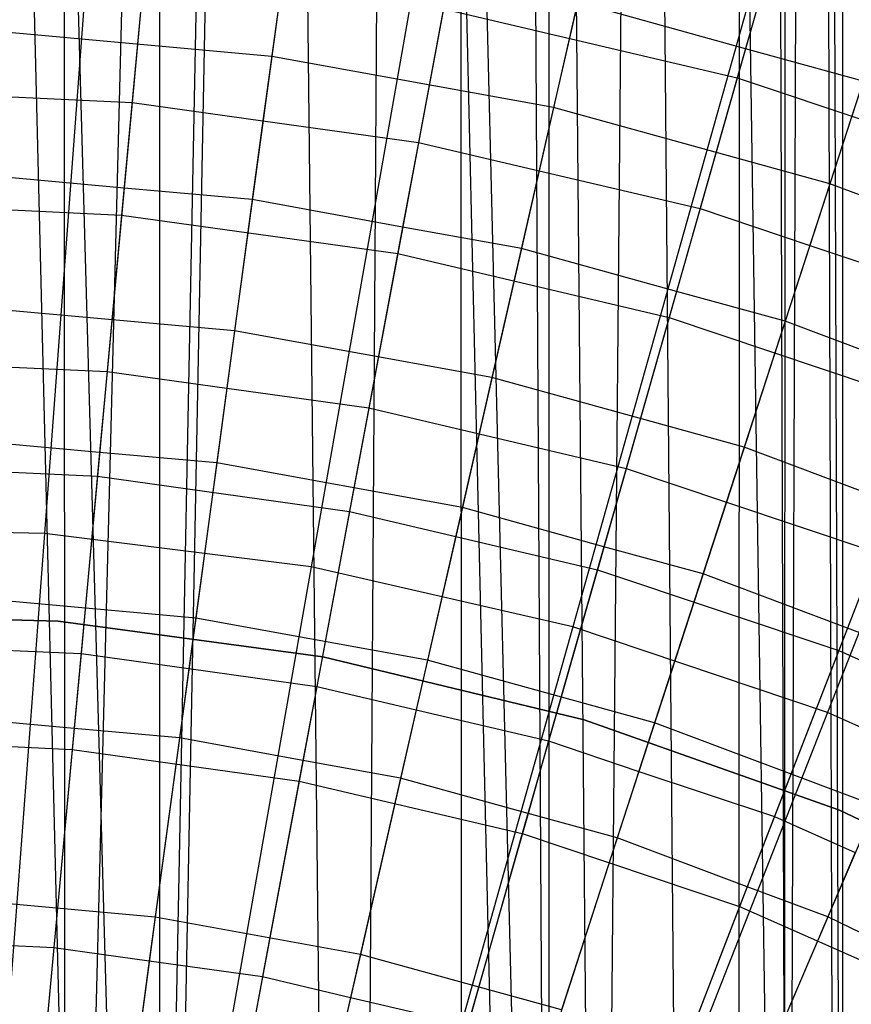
# Model space of a CAD drawing. Extents: x 0.1 to 25.1, y -5.4 to 12.3.
# Tile 84 of 107: x 12.727 to 13.205, y 1.853 to 2.419. Entities that reach past the tile are written whole.
import ezdxf

# ---------------------------------------------------------------- set-up
doc = ezdxf.new("R2010")
doc.units = 0
doc.header["$LTSCALE"] = 2.54
doc.layers.get('0').update_dxf_attribs({"color": 13, "linetype": 'CONTINUOUS'})

# ---------------------------------------------------------------- blocks, each defined once
blk = doc.blocks.new('GRUPUJ_1')
at = {"color": 0}
for p, q in [((12.423, 15.42314, 4.43018), (12.65153, 6.14967, 4.44533)), ((12.423, 15.42314, 4.43018), (12.68181, 6.17995, 4.45785)), ((12.423, 15.42314, 4.43018), (12.65153, 6.14967, 4.44533)), ((12.423, 15.42314, 4.43018), (12.68181, 6.17995, 4.45785)), ((12.62745, 6.55883, 5.56068), (12.62683, 15.42314, 5.56084)), ((12.62745, 6.55883, 5.56068), (12.62683, 15.42314, 5.56084)), ((12.62745, 6.55883, 5.56068), (12.85451, 15.42314, 5.45271)), ((12.62745, 6.55883, 5.56068), (12.85451, 15.42314, 5.45271)), ((12.67721, 6.54515, 5.547), (12.85451, 15.42314, 5.45271)), ((12.67721, 6.54515, 5.547), (12.85451, 15.42314, 5.45271)), ((12.6827, 15.42314, 4.4548), (12.68181, 6.17995, 4.45785)), ((12.6827, 15.42314, 4.4548), (12.68181, 6.17995, 4.45785)), ((12.6827, 15.42314, 4.4548), (12.78446, 6.2826, 4.50029)), ((12.6827, 15.42314, 4.4548), (12.78446, 6.2826, 4.50029)), ((12.6827, 15.42314, 4.4548), (12.89229, 6.39043, 4.57961)), ((12.90606, 6.40421, 4.5929), (12.6827, 15.42314, 4.4548)), ((12.90606, 6.40421, 4.5929), (12.6827, 15.42314, 4.4548)), ((12.6827, 15.42314, 4.4548), (12.89229, 6.39043, 4.57961)), ((12.85451, 15.42314, 5.45271), (12.68293, 6.54326, 5.54512)), ((12.85451, 15.42314, 5.45271), (12.68293, 6.54326, 5.54512)), ((12.79831, 6.4897, 5.49156), (12.85451, 15.42314, 5.45271)), ((12.79831, 6.4897, 5.49156), (12.85451, 15.42314, 5.45271)), ((12.8557, 6.44991, 5.45176), (12.85451, 15.42314, 5.45271)), ((12.93444, 6.43258, 5.37668), (12.85451, 15.42314, 5.45271)), ((12.85451, 15.42314, 5.45271), (12.90659, 6.40472, 5.40659)), ((12.93444, 6.43258, 5.37668), (12.85451, 15.42314, 5.45271)), ((12.8557, 6.44991, 5.45176), (12.85451, 15.42314, 5.45271)), ((12.85451, 15.42314, 5.45271), (12.90659, 6.40472, 5.40659)), ((12.90606, 6.40421, 4.5929), (12.90659, 15.42314, 4.59341)), ((12.90606, 6.40421, 4.5929), (12.90659, 15.42314, 4.59341)), ((13.04129, 6.53944, 4.80604), (12.90659, 15.42314, 4.59341)), ((12.98455, 6.4827, 4.69045), (12.90659, 15.42314, 4.59341)), ((13.04129, 6.53944, 4.80604), (12.90659, 15.42314, 4.59341)), ((12.98455, 6.4827, 4.69045), (12.90659, 15.42314, 4.59341)), ((12.93444, 6.43258, 5.37668), (13.01681, 15.42314, 5.25207)), ((12.93444, 6.43258, 5.37668), (13.01681, 15.42314, 5.25207)), ((13.01526, 6.5134, 5.2552), (13.01681, 15.42314, 5.25207)), ((13.01526, 6.5134, 5.2552), (13.01681, 15.42314, 5.25207)), ((13.04328, 6.54142, 5.18833), (13.01681, 15.42314, 5.25207)), ((13.04328, 6.54142, 5.18833), (13.01681, 15.42314, 5.25207)), ((13.04316, 15.42314, 4.81133), (13.04129, 6.53944, 4.80604)), ((13.04316, 15.42314, 4.81133), (13.04129, 6.53944, 4.80604)), ((13.075, 6.57314, 5), (13.04316, 15.42314, 4.81133)), ((13.07102, 6.56917, 4.93256), (13.04316, 15.42314, 4.81133)), ((13.075, 6.57314, 5), (13.04316, 15.42314, 4.81133)), ((13.07102, 6.56917, 4.93256), (13.04316, 15.42314, 4.81133)), ((13.04328, 6.54142, 5.18833), (13.075, 15.42314, 5)), ((13.04328, 6.54142, 5.18833), (13.075, 15.42314, 5)), ((13.075, 6.57314, 5), (13.075, 15.42314, 5)), ((13.075, 6.57314, 5), (13.075, 15.42314, 5)), ((12.65033, 8.00421, 18.47771), (12.6158, 7.54344, 18.62143)), ((12.65033, 8.00421, 18.47771), (12.6158, 7.54344, 18.62143)), ((12.84933, 7.97927, 18.47771), (12.76909, 7.52423, 18.62143)), ((12.84933, 7.97927, 18.47771), (12.76909, 7.52423, 18.62143)), ((12.76677, 7.96747, 6.97766), (12.74648, 7.81776, 6.85262)), ((12.76677, 7.96747, 6.97766), (12.74648, 7.81776, 6.85262)), ((12.94222, 7.93563, 6.97766), (12.9086, 7.78834, 6.85262)), ((12.94222, 7.93563, 6.97766), (12.9086, 7.78834, 6.85262)), ((13.05116, 7.93527, 7.20851), (13.01421, 7.80539, 7.08212)), ((13.05116, 7.93527, 7.20851), (13.01421, 7.80539, 7.08212)), ((13.04485, 7.93464, 18.47771), (12.9197, 7.48985, 18.62143)), ((13.04485, 7.93464, 18.47771), (12.9197, 7.48985, 18.62143)), ((12.67497, 7.88637, 7.03272), (12.66616, 7.79127, 6.95188)), ((12.67497, 7.88637, 7.03272), (12.66616, 7.79127, 6.95188)), ((13.11412, 7.88819, 6.97766), (13.06743, 7.74451, 6.85262)), ((13.11412, 7.88819, 6.97766), (13.06743, 7.74451, 6.85262)), ((12.75481, 7.87926, 7.03264), (12.74147, 7.78073, 6.95193)), ((12.75481, 7.87926, 7.03264), (12.74147, 7.78073, 6.95193)), ((12.67337, 7.8691, 7.08212), (12.66016, 7.72653, 6.96458)), ((12.67337, 7.8691, 7.08212), (12.66016, 7.72653, 6.96458)), ((13.03306, 7.87163, 7.07654), (13.01896, 7.82211, 7.03273)), ((13.03306, 7.87163, 7.07654), (13.01896, 7.82211, 7.03273)), ((13.23496, 7.87077, 18.47771), (13.06615, 7.44065, 18.62143)), ((13.23496, 7.87077, 18.47771), (13.06615, 7.44065, 18.62143)), ((12.84845, 7.86219, 7.03272), (12.8309, 7.76829, 6.95188)), ((12.84845, 7.86219, 7.03272), (12.8309, 7.76829, 6.95188)), ((12.84526, 7.84512, 7.08212), (12.81895, 7.70438, 6.96458)), ((12.84526, 7.84512, 7.08212), (12.81895, 7.70438, 6.96458)), ((12.84526, 7.84512, 7.08212), (13.01421, 7.80539, 7.08212)), ((12.84526, 7.84512, 7.08212), (13.01421, 7.80539, 7.08212)), ((12.92241, 7.84884, 7.03264), (12.90029, 7.75193, 6.95193)), ((12.92241, 7.84884, 7.03264), (12.90029, 7.75193, 6.95193)), ((13.01896, 7.82211, 7.03273), (12.92241, 7.84884, 7.03264)), ((13.01896, 7.82211, 7.03273), (12.92241, 7.84884, 7.03264)), ((12.74648, 7.81776, 6.85262), (12.58238, 7.83253, 6.85262)), ((12.74648, 7.81776, 6.85262), (12.58238, 7.83253, 6.85262)), ((13.01896, 7.82211, 7.03273), (12.99282, 7.73021, 6.95188)), ((13.01896, 7.82211, 7.03273), (12.99282, 7.73021, 6.95188)), ((13.08661, 7.80353, 7.03264), (13.01896, 7.82211, 7.03273)), ((13.08661, 7.80353, 7.03264), (13.01896, 7.82211, 7.03273)), ((12.74648, 7.81776, 6.85262), (12.72512, 7.66001, 6.73753)), ((12.74648, 7.81776, 6.85262), (12.72512, 7.66001, 6.73753)), ((12.9086, 7.78834, 6.85262), (12.74648, 7.81776, 6.85262)), ((12.9086, 7.78834, 6.85262), (12.74648, 7.81776, 6.85262)), ((13.01421, 7.80539, 7.08212), (12.97502, 7.66768, 6.96458)), ((13.01421, 7.80539, 7.08212), (12.97502, 7.66768, 6.96458)), ((13.01421, 7.80539, 7.08212), (13.17877, 7.75023, 7.08212)), ((13.01421, 7.80539, 7.08212), (13.17877, 7.75023, 7.08212)), ((13.08661, 7.80353, 7.03264), (13.0559, 7.70901, 6.95194)), ((13.08661, 7.80353, 7.03264), (13.0559, 7.70901, 6.95194)), ((12.58071, 7.79519, 6.95192), (12.66616, 7.79127, 6.95188)), ((12.58071, 7.79519, 6.95192), (12.66616, 7.79127, 6.95188)), ((12.66616, 7.79127, 6.95188), (12.66159, 7.74196, 6.91506)), ((12.66616, 7.79127, 6.95188), (12.66159, 7.74196, 6.91506)), ((12.66616, 7.79127, 6.95188), (12.74147, 7.78073, 6.95193)), ((12.66616, 7.79127, 6.95188), (12.74147, 7.78073, 6.95193)), ((12.9086, 7.78834, 6.85262), (12.87318, 7.63314, 6.73753)), ((12.9086, 7.78834, 6.85262), (12.87318, 7.63314, 6.73753)), ((13.06743, 7.74451, 6.85262), (12.9086, 7.78834, 6.85262)), ((13.06743, 7.74451, 6.85262), (12.9086, 7.78834, 6.85262)), ((12.74147, 7.78073, 6.95193), (12.73533, 7.73542, 6.91492)), ((12.74147, 7.78073, 6.95193), (12.73533, 7.73542, 6.91492)), ((12.74147, 7.78073, 6.95193), (12.8309, 7.76829, 6.95188)), ((12.74147, 7.78073, 6.95193), (12.8309, 7.76829, 6.95188)), ((12.8309, 7.76829, 6.95188), (12.8218, 7.71962, 6.91506)), ((12.8309, 7.76829, 6.95188), (12.8218, 7.71962, 6.91506)), ((12.8309, 7.76829, 6.95188), (12.90029, 7.75193, 6.95193)), ((12.8309, 7.76829, 6.95188), (12.90029, 7.75193, 6.95193)), ((12.66159, 7.74196, 6.91506), (12.57865, 7.74952, 6.91492)), ((12.66159, 7.74196, 6.91506), (12.57865, 7.74952, 6.91492)), ((12.90029, 7.75193, 6.95193), (12.89011, 7.70733, 6.91492)), ((12.90029, 7.75193, 6.95193), (12.89011, 7.70733, 6.91492)), ((12.90029, 7.75193, 6.95193), (12.99282, 7.73021, 6.95188)), ((12.90029, 7.75193, 6.95193), (12.99282, 7.73021, 6.95188)), ((13.06743, 7.74451, 6.85262), (13.01824, 7.59311, 6.73753)), ((13.06743, 7.74451, 6.85262), (13.01824, 7.59311, 6.73753)), ((13.22169, 7.68661, 6.85262), (13.06743, 7.74451, 6.85262)), ((13.22169, 7.68661, 6.85262), (13.06743, 7.74451, 6.85262)), ((12.66159, 7.74196, 6.91506), (12.65183, 7.63667, 6.83708)), ((12.66159, 7.74196, 6.91506), (12.65183, 7.63667, 6.83708)), ((12.73533, 7.73542, 6.91492), (12.66159, 7.74196, 6.91506)), ((12.73533, 7.73542, 6.91492), (12.66159, 7.74196, 6.91506)), ((12.5, 7.73394, 6.96458), (12.66016, 7.72653, 6.96458)), ((12.5, 7.73394, 6.96458), (12.66016, 7.72653, 6.96458)), ((12.73533, 7.73542, 6.91492), (12.72064, 7.627, 6.83718)), ((12.73533, 7.73542, 6.91492), (12.72064, 7.627, 6.83718)), ((12.8218, 7.71962, 6.91506), (12.73533, 7.73542, 6.91492)), ((12.8218, 7.71962, 6.91506), (12.73533, 7.73542, 6.91492)), ((12.66016, 7.72653, 6.96458), (12.64625, 7.57642, 6.85643)), ((12.66016, 7.72653, 6.96458), (12.64625, 7.57642, 6.85643)), ((12.66016, 7.72653, 6.96458), (12.81895, 7.70438, 6.96458)), ((12.66016, 7.72653, 6.96458), (12.81895, 7.70438, 6.96458)), ((12.99282, 7.73021, 6.95188), (12.97927, 7.68261, 6.91507)), ((12.99282, 7.73021, 6.95188), (12.97927, 7.68261, 6.91507)), ((12.99282, 7.73021, 6.95188), (13.0559, 7.70901, 6.95194)), ((12.99282, 7.73021, 6.95188), (13.0559, 7.70901, 6.95194)), ((12.8218, 7.71962, 6.91506), (12.80237, 7.61567, 6.83708)), ((12.8218, 7.71962, 6.91506), (12.80237, 7.61567, 6.83708)), ((12.89011, 7.70733, 6.91492), (12.8218, 7.71962, 6.91506)), ((12.89011, 7.70733, 6.91492), (12.8218, 7.71962, 6.91506)), ((13.0559, 7.70901, 6.95194), (13.04175, 7.66548, 6.91492)), ((13.0559, 7.70901, 6.95194), (13.04175, 7.66548, 6.91492)), ((13.0559, 7.70901, 6.95194), (13.15053, 7.67735, 6.95188)), ((13.0559, 7.70901, 6.95194), (13.15053, 7.67735, 6.95188)), ((12.81895, 7.70438, 6.96458), (12.79125, 7.55619, 6.85643)), ((12.81895, 7.70438, 6.96458), (12.79125, 7.55619, 6.85643)), ((12.81895, 7.70438, 6.96458), (12.97502, 7.66768, 6.96458)), ((12.81895, 7.70438, 6.96458), (12.97502, 7.66768, 6.96458)), ((12.89011, 7.70733, 6.91492), (12.86577, 7.60068, 6.83718)), ((12.89011, 7.70733, 6.91492), (12.86577, 7.60068, 6.83718)), ((12.97927, 7.68261, 6.91507), (12.89011, 7.70733, 6.91492)), ((12.97927, 7.68261, 6.91507), (12.89011, 7.70733, 6.91492)), ((12.97927, 7.68261, 6.91507), (12.95033, 7.58087, 6.83708)), ((12.97927, 7.68261, 6.91507), (12.95033, 7.58087, 6.83708)), ((13.04175, 7.66548, 6.91492), (12.97927, 7.68261, 6.91507)), ((13.04175, 7.66548, 6.91492), (12.97927, 7.68261, 6.91507)), ((12.72512, 7.66001, 6.73753), (12.57524, 7.6735, 6.73753)), ((12.72512, 7.66001, 6.73753), (12.57524, 7.6735, 6.73753)), ((12.97502, 7.66768, 6.96458), (12.93377, 7.52267, 6.85643)), ((12.97502, 7.66768, 6.96458), (12.93377, 7.52267, 6.85643)), ((12.97502, 7.66768, 6.96458), (13.12704, 7.61672, 6.96458)), ((12.97502, 7.66768, 6.96458), (13.12704, 7.61672, 6.96458)), ((13.04175, 7.66548, 6.91492), (13.00796, 7.56147, 6.83719)), ((13.04175, 7.66548, 6.91492), (13.00796, 7.56147, 6.83719)), ((13.13267, 7.63124, 6.91508), (13.04175, 7.66548, 6.91492)), ((13.13267, 7.63124, 6.91508), (13.04175, 7.66548, 6.91492)), ((12.72512, 7.66001, 6.73753), (12.70275, 7.49486, 6.63295)), ((12.72512, 7.66001, 6.73753), (12.70275, 7.49486, 6.63295)), ((12.87318, 7.63314, 6.73753), (12.72512, 7.66001, 6.73753)), ((12.87318, 7.63314, 6.73753), (12.72512, 7.66001, 6.73753)), ((12.57375, 7.64021, 6.83718), (12.65183, 7.63667, 6.83708)), ((12.57375, 7.64021, 6.83718), (12.65183, 7.63667, 6.83708)), ((12.65183, 7.63667, 6.83708), (12.64751, 7.59006, 6.80682)), ((12.65183, 7.63667, 6.83708), (12.64751, 7.59006, 6.80682)), ((12.65183, 7.63667, 6.83708), (12.72064, 7.627, 6.83718)), ((12.65183, 7.63667, 6.83708), (12.72064, 7.627, 6.83718)), ((12.87318, 7.63314, 6.73753), (12.83609, 7.47066, 6.63295)), ((12.87318, 7.63314, 6.73753), (12.83609, 7.47066, 6.63295)), ((13.01824, 7.59311, 6.73753), (12.87318, 7.63314, 6.73753)), ((13.01824, 7.59311, 6.73753), (12.87318, 7.63314, 6.73753)), ((12.72064, 7.627, 6.83718), (12.71484, 7.58412, 6.80664)), ((12.72064, 7.627, 6.83718), (12.71484, 7.58412, 6.80664)), ((12.72064, 7.627, 6.83718), (12.80237, 7.61567, 6.83708)), ((12.72064, 7.627, 6.83718), (12.80237, 7.61567, 6.83708)), ((12.80237, 7.61567, 6.83708), (12.79377, 7.56968, 6.80682)), ((12.80237, 7.61567, 6.83708), (12.79377, 7.56968, 6.80682)), ((12.80237, 7.61567, 6.83708), (12.86577, 7.60068, 6.83718)), ((12.80237, 7.61567, 6.83708), (12.86577, 7.60068, 6.83718)), ((13.12704, 7.61672, 6.96458), (13.07258, 7.47615, 6.85643)), ((13.12704, 7.61672, 6.96458), (13.07258, 7.47615, 6.85643)), ((12.64751, 7.59006, 6.80682), (12.57181, 7.597, 6.80664)), ((12.64751, 7.59006, 6.80682), (12.57181, 7.597, 6.80664)), ((12.86577, 7.60068, 6.83718), (12.85614, 7.55848, 6.80664)), ((12.86577, 7.60068, 6.83718), (12.85614, 7.55848, 6.80664)), ((12.86577, 7.60068, 6.83718), (12.95033, 7.58087, 6.83708)), ((12.86577, 7.60068, 6.83718), (12.95033, 7.58087, 6.83708)), ((12.64751, 7.59006, 6.80682), (12.63681, 7.47452, 6.7327)), ((12.64751, 7.59006, 6.80682), (12.63681, 7.47452, 6.7327)), ((12.71484, 7.58412, 6.80664), (12.64751, 7.59006, 6.80682)), ((12.71484, 7.58412, 6.80664), (12.64751, 7.59006, 6.80682)), ((13.01824, 7.59311, 6.73753), (12.96674, 7.43461, 6.63295)), ((13.01824, 7.59311, 6.73753), (12.96674, 7.43461, 6.63295)), ((13.15912, 7.54023, 6.73753), (13.01824, 7.59311, 6.73753)), ((13.15912, 7.54023, 6.73753), (13.01824, 7.59311, 6.73753)), ((12.5, 7.58318, 6.85643), (12.64625, 7.57642, 6.85643)), ((12.5, 7.58318, 6.85643), (12.64625, 7.57642, 6.85643)), ((12.71484, 7.58412, 6.80664), (12.69881, 7.46579, 6.73284)), ((12.71484, 7.58412, 6.80664), (12.69881, 7.46579, 6.73284)), ((12.79377, 7.56968, 6.80682), (12.71484, 7.58412, 6.80664)), ((12.79377, 7.56968, 6.80682), (12.71484, 7.58412, 6.80664)), ((12.95033, 7.58087, 6.83708), (12.93753, 7.53589, 6.80683)), ((12.95033, 7.58087, 6.83708), (12.93753, 7.53589, 6.80683)), ((12.95033, 7.58087, 6.83708), (13.00796, 7.56147, 6.83719)), ((12.95033, 7.58087, 6.83708), (13.00796, 7.56147, 6.83719)), ((12.64625, 7.57642, 6.85643), (12.63169, 7.41935, 6.75816)), ((12.64625, 7.57642, 6.85643), (12.63169, 7.41935, 6.75816)), ((12.64625, 7.57642, 6.85643), (12.79125, 7.55619, 6.85643)), ((12.64625, 7.57642, 6.85643), (12.79125, 7.55619, 6.85643)), ((12.79377, 7.56968, 6.80682), (12.77245, 7.4556, 6.7327)), ((12.79377, 7.56968, 6.80682), (12.77245, 7.4556, 6.7327)), ((12.85614, 7.55848, 6.80664), (12.79377, 7.56968, 6.80682)), ((12.85614, 7.55848, 6.80664), (12.79377, 7.56968, 6.80682)), ((12.79125, 7.55619, 6.85643), (12.76227, 7.40114, 6.75816)), ((12.79125, 7.55619, 6.85643), (12.76227, 7.40114, 6.75816)), ((12.79125, 7.55619, 6.85643), (12.93377, 7.52267, 6.85643)), ((12.79125, 7.55619, 6.85643), (12.93377, 7.52267, 6.85643)), ((12.85614, 7.55848, 6.80664), (12.82957, 7.44207, 6.73285)), ((12.85614, 7.55848, 6.80664), (12.82957, 7.44207, 6.73285)), ((12.93753, 7.53589, 6.80683), (12.85614, 7.55848, 6.80664)), ((12.93753, 7.53589, 6.80683), (12.85614, 7.55848, 6.80664)), ((13.00796, 7.56147, 6.83719), (12.99457, 7.52028, 6.80664)), ((13.00796, 7.56147, 6.83719), (12.99457, 7.52028, 6.80664)), ((13.00796, 7.56147, 6.83719), (13.09444, 7.53257, 6.83708)), ((13.00796, 7.56147, 6.83719), (13.09444, 7.53257, 6.83708)), ((12.6158, 7.54344, 18.62143), (12.46137, 7.54729, 18.62143)), ((12.6158, 7.54344, 18.62143), (12.46137, 7.54729, 18.62143)), ((12.6158, 7.54344, 18.62143), (12.58067, 7.07462, 18.72709)), ((12.6158, 7.54344, 18.62143), (12.58067, 7.07462, 18.72709)), ((12.76909, 7.52423, 18.62143), (12.6158, 7.54344, 18.62143)), ((12.76909, 7.52423, 18.62143), (12.6158, 7.54344, 18.62143)), ((12.93753, 7.53589, 6.80683), (12.90576, 7.42425, 6.7327)), ((12.93753, 7.53589, 6.80683), (12.90576, 7.42425, 6.7327)), ((12.99457, 7.52028, 6.80664), (12.93753, 7.53589, 6.80683)), ((12.99457, 7.52028, 6.80664), (12.93753, 7.53589, 6.80683)), ((13.09444, 7.53257, 6.83708), (13.07756, 7.48899, 6.80684)), ((13.09444, 7.53257, 6.83708), (13.07756, 7.48899, 6.80684)), ((12.76909, 7.52423, 18.62143), (12.68745, 7.06123, 18.72709)), ((12.76909, 7.52423, 18.62143), (12.68745, 7.06123, 18.72709)), ((12.9197, 7.48985, 18.62143), (12.76909, 7.52423, 18.62143)), ((12.9197, 7.48985, 18.62143), (12.76909, 7.52423, 18.62143)), ((12.93377, 7.52267, 6.85643), (12.8906, 7.37096, 6.75816)), ((12.93377, 7.52267, 6.85643), (12.8906, 7.37096, 6.75816)), ((12.93377, 7.52267, 6.85643), (13.07258, 7.47615, 6.85643)), ((12.93377, 7.52267, 6.85643), (13.07258, 7.47615, 6.85643)), ((12.99457, 7.52028, 6.80664), (12.95769, 7.40674, 6.73286)), ((12.99457, 7.52028, 6.80664), (12.95769, 7.40674, 6.73286)), ((13.07756, 7.48899, 6.80684), (12.99457, 7.52028, 6.80664)), ((13.07756, 7.48899, 6.80684), (12.99457, 7.52028, 6.80664)), ((12.70275, 7.49486, 6.63295), (12.56776, 7.50701, 6.63295)), ((12.70275, 7.49486, 6.63295), (12.56776, 7.50701, 6.63295)), ((12.46569, 7.49774, 6.825), (12.62364, 7.49303, 6.825)), ((12.62364, 7.49303, 7.325), (12.46569, 7.49774, 7.325)), ((12.46569, 7.49774, 6.825), (12.62364, 7.49303, 6.825)), ((12.70275, 7.49486, 6.63295), (12.67946, 7.32298, 6.53938)), ((12.70275, 7.49486, 6.63295), (12.67946, 7.32298, 6.53938)), ((12.83609, 7.47066, 6.63295), (12.70275, 7.49486, 6.63295)), ((12.83609, 7.47066, 6.63295), (12.70275, 7.49486, 6.63295)), ((12.62364, 7.49303, 6.825), (12.77587, 7.47255, 6.825)), ((12.62364, 7.49303, 7.325), (12.62364, 7.49303, 6.825)), ((12.77587, 7.47255, 7.325), (12.62364, 7.49303, 7.325)), ((12.62364, 7.49303, 6.825), (12.77587, 7.47255, 6.825)), ((12.62364, 7.49303, 7.325), (12.62364, 7.49303, 6.825)), ((12.9197, 7.48985, 18.62143), (12.79237, 7.03729, 18.72709)), ((12.9197, 7.48985, 18.62143), (12.79237, 7.03729, 18.72709)), ((13.06615, 7.44065, 18.62143), (12.9197, 7.48985, 18.62143)), ((13.06615, 7.44065, 18.62143), (12.9197, 7.48985, 18.62143)), ((13.07756, 7.48899, 6.80684), (13.03562, 7.38073, 6.7327)), ((13.07756, 7.48899, 6.80684), (13.03562, 7.38073, 6.7327)), ((13.12903, 7.46981, 6.80664), (13.07756, 7.48899, 6.80684)), ((13.12903, 7.46981, 6.80664), (13.07756, 7.48899, 6.80684)), ((12.56645, 7.47769, 6.73284), (12.63681, 7.47452, 6.7327)), ((12.56645, 7.47769, 6.73284), (12.63681, 7.47452, 6.7327)), ((12.63681, 7.47452, 6.7327), (12.6328, 7.43129, 6.7085)), ((12.63681, 7.47452, 6.7327), (12.6328, 7.43129, 6.7085)), ((12.63681, 7.47452, 6.7327), (12.69881, 7.46579, 6.73284)), ((12.63681, 7.47452, 6.7327), (12.69881, 7.46579, 6.73284)), ((12.77587, 7.47255, 6.825), (12.92624, 7.4363, 6.825)), ((12.77587, 7.47255, 7.325), (12.77587, 7.47255, 6.825)), ((12.92624, 7.4363, 7.325), (12.77587, 7.47255, 7.325)), ((12.77587, 7.47255, 6.825), (12.92624, 7.4363, 6.825)), ((12.77587, 7.47255, 7.325), (12.77587, 7.47255, 6.825)), ((13.07258, 7.47615, 6.85643), (13.0156, 7.32906, 6.75816)), ((13.07258, 7.47615, 6.85643), (13.0156, 7.32906, 6.75816)), ((13.07258, 7.47615, 6.85643), (13.20652, 7.41701, 6.85643)), ((13.07258, 7.47615, 6.85643), (13.20652, 7.41701, 6.85643)), ((12.69881, 7.46579, 6.73284), (12.69341, 7.42596, 6.70828)), ((12.69881, 7.46579, 6.73284), (12.69341, 7.42596, 6.70828)), ((12.69881, 7.46579, 6.73284), (12.77245, 7.4556, 6.7327)), ((12.69881, 7.46579, 6.73284), (12.77245, 7.4556, 6.7327)), ((12.83609, 7.47066, 6.63295), (12.7975, 7.30156, 6.53938)), ((12.83609, 7.47066, 6.63295), (12.7975, 7.30156, 6.53938)), ((12.96674, 7.43461, 6.63295), (12.83609, 7.47066, 6.63295)), ((12.96674, 7.43461, 6.63295), (12.83609, 7.47066, 6.63295)), ((12.77245, 7.4556, 6.7327), (12.76447, 7.41294, 6.70851)), ((12.77245, 7.4556, 6.7327), (12.76447, 7.41294, 6.70851)), ((12.77245, 7.4556, 6.7327), (12.82957, 7.44207, 6.73285)), ((12.77245, 7.4556, 6.7327), (12.82957, 7.44207, 6.73285)), ((12.6328, 7.43129, 6.7085), (12.56464, 7.43755, 6.70828)), ((12.6328, 7.43129, 6.7085), (12.56464, 7.43755, 6.70828)), ((12.82957, 7.44207, 6.73285), (12.82062, 7.40288, 6.70828)), ((12.82957, 7.44207, 6.73285), (12.82062, 7.40288, 6.70828)), ((12.82957, 7.44207, 6.73285), (12.90576, 7.42425, 6.7327)), ((12.82957, 7.44207, 6.73285), (12.90576, 7.42425, 6.7327)), ((13.06615, 7.44065, 18.62143), (12.89438, 7.00301, 18.72709)), ((13.06615, 7.44065, 18.62143), (12.89438, 7.00301, 18.72709)), ((13.20696, 7.37711, 18.62143), (13.06615, 7.44065, 18.62143)), ((13.20696, 7.37711, 18.62143), (13.06615, 7.44065, 18.62143)), ((12.96674, 7.43461, 6.63295), (12.91314, 7.26965, 6.53938)), ((12.96674, 7.43461, 6.63295), (12.91314, 7.26965, 6.53938)), ((12.92624, 7.4363, 6.825), (13.07307, 7.38435, 6.825)), ((13.07307, 7.38435, 7.325), (12.92624, 7.4363, 7.325)), ((12.92624, 7.4363, 6.825), (13.07307, 7.38435, 6.825)), ((12.92624, 7.4363, 7.325), (12.92624, 7.4363, 6.825)), ((12.92624, 7.4363, 7.325), (12.92624, 7.4363, 6.825)), ((13.09362, 7.38699, 6.63295), (12.96674, 7.43461, 6.63295)), ((13.09362, 7.38699, 6.63295), (12.96674, 7.43461, 6.63295)), ((12.6328, 7.43129, 6.7085), (12.62115, 7.30552, 6.63925)), ((12.6328, 7.43129, 6.7085), (12.62115, 7.30552, 6.63925)), ((12.69341, 7.42596, 6.70828), (12.6328, 7.43129, 6.7085)), ((12.69341, 7.42596, 6.70828), (12.6328, 7.43129, 6.7085)), ((12.69341, 7.42596, 6.70828), (12.67605, 7.29776, 6.63944)), ((12.69341, 7.42596, 6.70828), (12.67605, 7.29776, 6.63944)), ((12.76447, 7.41294, 6.70851), (12.69341, 7.42596, 6.70828)), ((12.76447, 7.41294, 6.70851), (12.69341, 7.42596, 6.70828)), ((12.5, 7.42544, 6.75816), (12.63169, 7.41935, 6.75816)), ((12.5, 7.42544, 6.75816), (12.63169, 7.41935, 6.75816)), ((12.90576, 7.42425, 6.7327), (12.89389, 7.38252, 6.70851)), ((12.90576, 7.42425, 6.7327), (12.89389, 7.38252, 6.70851)), ((12.90576, 7.42425, 6.7327), (12.95769, 7.40674, 6.73286)), ((12.90576, 7.42425, 6.7327), (12.95769, 7.40674, 6.73286)), ((12.63169, 7.41935, 6.75816), (12.61656, 7.25597, 6.67025)), ((12.63169, 7.41935, 6.75816), (12.61656, 7.25597, 6.67025)), ((12.63169, 7.41935, 6.75816), (12.76227, 7.40114, 6.75816)), ((12.63169, 7.41935, 6.75816), (12.76227, 7.40114, 6.75816)), ((12.76447, 7.41294, 6.70851), (12.74126, 7.28876, 6.63925)), ((12.76447, 7.41294, 6.70851), (12.74126, 7.28876, 6.63925)), ((12.82062, 7.40288, 6.70828), (12.76447, 7.41294, 6.70851)), ((12.82062, 7.40288, 6.70828), (12.76447, 7.41294, 6.70851)), ((12.95769, 7.40674, 6.73286), (12.94525, 7.36848, 6.70828)), ((12.95769, 7.40674, 6.73286), (12.94525, 7.36848, 6.70828)), ((12.95769, 7.40674, 6.73286), (13.03562, 7.38073, 6.7327)), ((12.95769, 7.40674, 6.73286), (13.03562, 7.38073, 6.7327)), ((12.76227, 7.40114, 6.75816), (12.73212, 7.23985, 6.67025)), ((12.76227, 7.40114, 6.75816), (12.73212, 7.23985, 6.67025)), ((12.76227, 7.40114, 6.75816), (12.8906, 7.37096, 6.75816)), ((12.76227, 7.40114, 6.75816), (12.8906, 7.37096, 6.75816)), ((12.82062, 7.40288, 6.70828), (12.79184, 7.27676, 6.63944)), ((12.82062, 7.40288, 6.70828), (12.79184, 7.27676, 6.63944)), ((12.89389, 7.38252, 6.70851), (12.82062, 7.40288, 6.70828)), ((12.89389, 7.38252, 6.70851), (12.82062, 7.40288, 6.70828)), ((13.09362, 7.38699, 6.63295), (13.02545, 7.22749, 6.53938)), ((13.09362, 7.38699, 6.63295), (13.02545, 7.22749, 6.53938)), ((12.89389, 7.38252, 6.70851), (12.85931, 7.261, 6.63925)), ((12.89389, 7.38252, 6.70851), (12.85931, 7.261, 6.63925)), ((12.94525, 7.36848, 6.70828), (12.89389, 7.38252, 6.70851)), ((12.94525, 7.36848, 6.70828), (12.89389, 7.38252, 6.70851)), ((13.03562, 7.38073, 6.7327), (13.01996, 7.3403, 6.70852)), ((13.03562, 7.38073, 6.7327), (13.01996, 7.3403, 6.70852)), ((13.03562, 7.38073, 6.7327), (13.08212, 7.36008, 6.73286)), ((13.03562, 7.38073, 6.7327), (13.08212, 7.36008, 6.73286)), ((13.07307, 7.38435, 6.825), (13.21467, 7.31694, 6.825)), ((13.21467, 7.31694, 7.325), (13.07307, 7.38435, 7.325)), ((13.07307, 7.38435, 6.825), (13.21467, 7.31694, 6.825)), ((13.07307, 7.38435, 7.325), (13.07307, 7.38435, 6.825)), ((13.07307, 7.38435, 7.325), (13.07307, 7.38435, 6.825)), ((12.8906, 7.37096, 6.75816), (12.8457, 7.21314, 6.67025)), ((12.8906, 7.37096, 6.75816), (12.8457, 7.21314, 6.67025)), ((12.8906, 7.37096, 6.75816), (13.0156, 7.32906, 6.75816)), ((12.8906, 7.37096, 6.75816), (13.0156, 7.32906, 6.75816)), ((12.94525, 7.36848, 6.70828), (12.90529, 7.24548, 6.63945)), ((12.94525, 7.36848, 6.70828), (12.90529, 7.24548, 6.63945)), ((13.01996, 7.3403, 6.70852), (12.94525, 7.36848, 6.70828)), ((13.01996, 7.3403, 6.70852), (12.94525, 7.36848, 6.70828)), ((13.08212, 7.36008, 6.73286), (13.0663, 7.32305, 6.70828)), ((13.08212, 7.36008, 6.73286), (13.0663, 7.32305, 6.70828)), ((13.01996, 7.3403, 6.70852), (12.9743, 7.22246, 6.63925)), ((13.01996, 7.3403, 6.70852), (12.9743, 7.22246, 6.63925)), ((13.0663, 7.32305, 6.70828), (13.01996, 7.3403, 6.70852)), ((13.0663, 7.32305, 6.70828), (13.01996, 7.3403, 6.70852)), ((12.67946, 7.32298, 6.53938), (12.55998, 7.33374, 6.53938)), ((12.67946, 7.32298, 6.53938), (12.55998, 7.33374, 6.53938)), ((13.0156, 7.32906, 6.75816), (12.95633, 7.17606, 6.67025)), ((13.0156, 7.32906, 6.75816), (12.95633, 7.17606, 6.67025)), ((13.0156, 7.32906, 6.75816), (13.1362, 7.27581, 6.75816)), ((13.0156, 7.32906, 6.75816), (13.1362, 7.27581, 6.75816)), ((12.67946, 7.32298, 6.53938), (12.65536, 7.14508, 6.45726)), ((12.67946, 7.32298, 6.53938), (12.65536, 7.14508, 6.45726)), ((12.7975, 7.30156, 6.53938), (12.67946, 7.32298, 6.53938)), ((12.7975, 7.30156, 6.53938), (12.67946, 7.32298, 6.53938)), ((13.0663, 7.32305, 6.70828), (13.01548, 7.20416, 6.63945)), ((13.0663, 7.32305, 6.70828), (13.01548, 7.20416, 6.63945)), ((13.1416, 7.28664, 6.70853), (13.0663, 7.32305, 6.70828)), ((13.1416, 7.28664, 6.70853), (13.0663, 7.32305, 6.70828)), ((12.55884, 7.3083, 6.63944), (12.62115, 7.30552, 6.63925)), ((12.55884, 7.3083, 6.63944), (12.62115, 7.30552, 6.63925)), ((12.62115, 7.30552, 6.63925), (12.61751, 7.26627, 6.62056)), ((12.62115, 7.30552, 6.63925), (12.61751, 7.26627, 6.62056)), ((12.62115, 7.30552, 6.63925), (12.67605, 7.29776, 6.63944)), ((12.62115, 7.30552, 6.63925), (12.67605, 7.29776, 6.63944)), ((12.7975, 7.30156, 6.53938), (12.75755, 7.12654, 6.45726)), ((12.7975, 7.30156, 6.53938), (12.75755, 7.12654, 6.45726)), ((12.91314, 7.26965, 6.53938), (12.7975, 7.30156, 6.53938)), ((12.91314, 7.26965, 6.53938), (12.7975, 7.30156, 6.53938)), ((12.67605, 7.29776, 6.63944), (12.67114, 7.26157, 6.6203)), ((12.67605, 7.29776, 6.63944), (12.67114, 7.26157, 6.6203)), ((12.67605, 7.29776, 6.63944), (12.74126, 7.28876, 6.63925)), ((12.67605, 7.29776, 6.63944), (12.74126, 7.28876, 6.63925)), ((12.74126, 7.28876, 6.63925), (12.73402, 7.25003, 6.62056)), ((12.74126, 7.28876, 6.63925), (12.73402, 7.25003, 6.62056)), ((12.74126, 7.28876, 6.63925), (12.79184, 7.27676, 6.63944)), ((12.74126, 7.28876, 6.63925), (12.79184, 7.27676, 6.63944)), ((12.79184, 7.27676, 6.63944), (12.78371, 7.24114, 6.6203)), ((12.79184, 7.27676, 6.63944), (12.78371, 7.24114, 6.6203)), ((12.79184, 7.27676, 6.63944), (12.85931, 7.261, 6.63925)), ((12.79184, 7.27676, 6.63944), (12.85931, 7.261, 6.63925))]:
    blk.add_line(p, q, dxfattribs=at)

msp = doc.modelspace()

# ---------------------------------------------------------------- block references
at = {"color": 0}
msp.add_blockref('GRUPUJ_1', (0.125, -5.41988, 0.188), dxfattribs=at)

doc.saveas('drawing.dxf')
